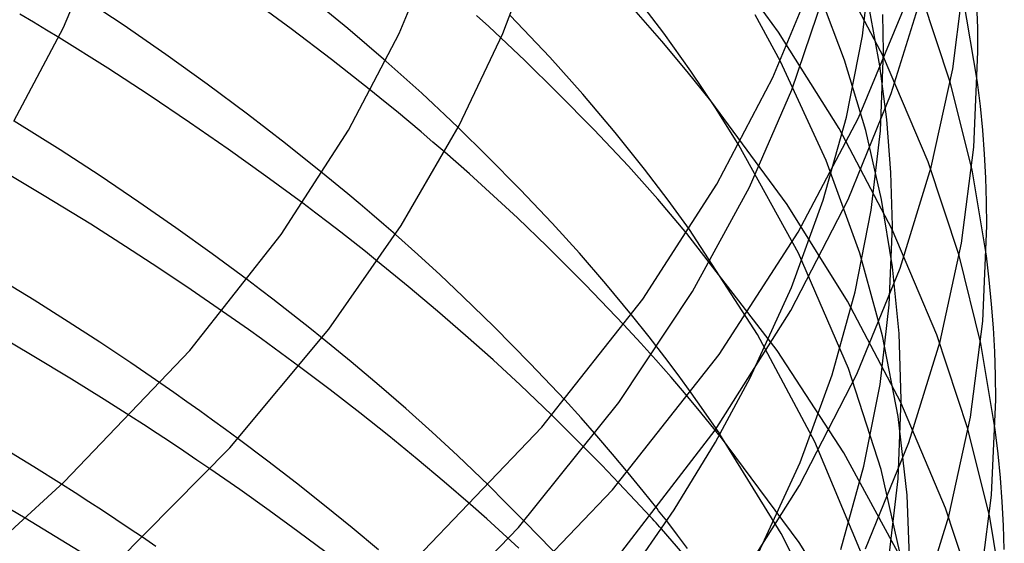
# Model space of a CAD drawing. Header units: millimetres. Extents: x -200 to 200, y -101 to 238.
# Tile 59 of 65: x 142 to 184, y 106 to 128. Entities that reach past the tile are written whole.
import ezdxf

# ---------------------------------------------------------------- set-up
doc = ezdxf.new("R2010")
doc.units = ezdxf.units.MM
doc.layers.add('HIDDEN', color=7, linetype='Continuous')
doc.layers.add('THICK', color=7, linetype='Continuous')

msp = doc.modelspace()

# ---------------------------------------------------------------- linework, layer by layer
at = {"layer": 'HIDDEN'}
for p, q in [((174.186, 127.715), (170.966, 132.104)), ((178.621, 126.673), (176.381, 130.943)), ((177.731, 127.552), (178.121, 130.904)), ((176.978, 126.521), (175.682, 129.959)), ((181.453, 125.6), (180.139, 129.56)), ((182.608, 125.595), (181.997, 129.23)), ((174.747, 125.268), (176.077, 129.194)), ((142.645, 128.13), (142.073, 128.474)), ((161.917, 127.946), (161.398, 128.419)), ((178.468, 126.29), (178.041, 128.605)), ((178.625, 126.879), (178.596, 128.458)), ((143.194, 127.798), (142.645, 128.13)), ((162.431, 127.471), (161.917, 127.946)), ((143.717, 127.479), (143.194, 127.798)), ((176.744, 123.629), (174.186, 127.715)), ((177.056, 124.108), (177.731, 127.552)), ((178.496, 123.535), (178.625, 126.879)), ((158.073, 126.028), (157.562, 126.479)), ((176.195, 122.281), (174.26, 126.474)), ((177.872, 123.542), (176.978, 126.521)), ((178.765, 124.017), (178.468, 126.29)), ((180.511, 122.226), (178.621, 126.673)), ((158.578, 125.575), (158.073, 126.028)), ((159.078, 125.122), (158.578, 125.575)), ((182.372, 121.881), (181.453, 125.6)), ((157.469, 124.801), (156.923, 125.243)), ((159.573, 124.667), (159.078, 125.122)), ((172.95, 121.153), (174.747, 125.268)), ((158.007, 124.36), (157.469, 124.801)), ((160.062, 124.211), (159.573, 124.667)), ((174.544, 120.409), (171.319, 124.806)), ((158.535, 123.922), (158.007, 124.36)), ((160.62, 123.677), (160.062, 124.211)), ((159.051, 123.488), (158.535, 123.922)), ((176.077, 120.591), (177.056, 124.108)), ((178.941, 121.765), (178.765, 124.017)), ((159.555, 123.059), (159.051, 123.488)), ((178.989, 119.349), (176.744, 123.629)), ((178.544, 120.626), (177.872, 123.542)), ((178.105, 120.175), (178.496, 123.535)), ((160.053, 122.63), (159.555, 123.059)), ((175.03, 118.347), (172.507, 122.933)), ((177.622, 118.348), (176.195, 122.281)), ((181.826, 118.258), (180.511, 122.226)), ((155.423, 121.306), (154.883, 121.748)), ((179, 119.518), (178.941, 121.765)), ((182.983, 118.239), (182.372, 121.881)), ((155.953, 120.867), (155.423, 121.306)), ((156.47, 120.432), (155.953, 120.867)), ((170.542, 116.729), (172.95, 121.153)), ((154.591, 120.054), (154.045, 120.466)), ((174.729, 116.899), (176.077, 120.591)), ((179.01, 117.772), (178.544, 120.626)), ((155.126, 119.646), (154.591, 120.054)), ((156.974, 120.003), (156.47, 120.432)), ((177.107, 116.315), (174.544, 120.409)), ((177.428, 116.723), (178.105, 120.175)), ((155.65, 119.24), (155.126, 119.646)), ((157.471, 119.574), (156.974, 120.003)), ((156.173, 118.831), (155.65, 119.24)), ((157.965, 119.143), (157.471, 119.574)), ((173.298, 114.906), (170.411, 119.353)), ((178.871, 116.166), (179, 119.518)), ((180.882, 114.893), (178.989, 119.349)), ((156.694, 118.42), (156.173, 118.831)), ((174.12, 114.237), (170.307, 119.188)), ((157.21, 118.006), (156.694, 118.42)), ((177.142, 113.473), (175.03, 118.347)), ((178.58, 114.858), (177.622, 118.348)), ((182.746, 114.532), (181.826, 118.258)), ((179.284, 114.955), (179.01, 117.772)), ((152.251, 116.808), (151.707, 117.22)), ((152.784, 116.401), (152.251, 116.808)), ((167.422, 112.028), (170.542, 116.729)), ((172.98, 113.073), (174.729, 116.899)), ((176.446, 113.196), (177.428, 116.723)), ((153.307, 115.995), (152.784, 116.401)), ((179.357, 112.025), (177.107, 116.315)), ((151.201, 115.505), (150.652, 115.889)), ((153.829, 115.586), (153.307, 115.995)), ((178.478, 112.797), (178.871, 116.166)), ((151.747, 115.117), (151.201, 115.505)), ((154.348, 115.174), (153.829, 115.586)), ((168.708, 114.808), (167.957, 115.747)), ((152.292, 114.727), (151.747, 115.117)), ((154.862, 114.761), (154.348, 115.174)), ((168.356, 114.546), (167.64, 115.316)), ((152.834, 114.335), (152.292, 114.727)), ((169.372, 113.954), (168.708, 114.808)), ((175.719, 110.361), (173.298, 114.906)), ((179.24, 111.442), (178.58, 114.858)), ((179.375, 112.156), (179.284, 114.955)), ((182.199, 110.917), (180.882, 114.893)), ((153.371, 113.941), (152.834, 114.335)), ((168.996, 113.834), (168.356, 114.546)), ((176.94, 109.904), (174.12, 114.237)), ((183.358, 110.883), (182.746, 114.532)), ((153.902, 113.548), (153.371, 113.941)), ((169.632, 113.105), (168.996, 113.834)), ((169.94, 113.196), (169.372, 113.954)), ((178.527, 109.197), (177.142, 113.473)), ((170.269, 112.357), (169.632, 113.105)), ((170.489, 112.442), (169.94, 113.196)), ((175.095, 109.496), (176.446, 113.196)), ((148.588, 112.452), (148.031, 112.839)), ((177.8, 109.337), (178.478, 112.797)), ((149.137, 112.065), (148.588, 112.452)), ((165.829, 111.377), (165.136, 112.138)), ((170.896, 111.605), (170.269, 112.357)), ((171.025, 111.683), (170.489, 112.442)), ((179.245, 108.796), (179.375, 112.156)), ((149.685, 111.675), (149.137, 112.065)), ((163.177, 106.737), (167.422, 112.028)), ((181.253, 107.559), (179.357, 112.025)), ((147.305, 111.096), (146.73, 111.468)), ((150.23, 111.282), (149.685, 111.675)), ((150.771, 110.888), (150.23, 111.282)), ((165.257, 110.83), (164.593, 111.489)), ((166.492, 110.621), (165.829, 111.377)), ((171.501, 110.864), (170.896, 111.605)), ((171.545, 110.927), (171.025, 111.683)), ((179.623, 108.104), (179.24, 111.442)), ((147.877, 110.721), (147.305, 111.096)), ((151.306, 110.494), (150.771, 110.888)), ((183.12, 107.183), (182.199, 110.917)), ((148.446, 110.346), (147.877, 110.721)), ((165.967, 110.116), (165.257, 110.83)), ((167.16, 109.84), (166.492, 110.621)), ((175.057, 106.098), (171.677, 110.646)), ((174.299, 106.485), (171.704, 110.693)), ((149.009, 109.969), (148.446, 110.346)), ((166.697, 109.372), (165.967, 110.116)), ((177.7, 105.633), (175.719, 110.361)), ((149.566, 109.593), (149.009, 109.969)), ((167.816, 109.053), (167.16, 109.84)), ((179.332, 105.511), (176.94, 109.904)), ((150.115, 109.219), (149.566, 109.593)), ((167.424, 108.62), (166.697, 109.372)), ((173.341, 105.66), (175.095, 109.496)), ((176.815, 105.802), (177.8, 109.337)), ((179.432, 105.185), (178.527, 109.197)), ((168.447, 108.28), (167.816, 109.053)), ((178.852, 105.42), (179.245, 108.796)), ((144.416, 108.201), (143.838, 108.57)), ((162.618, 107.813), (161.916, 108.511)), ((168.12, 107.885), (167.424, 108.62)), ((144.993, 107.828), (144.416, 108.201)), ((169.039, 107.539), (168.447, 108.28)), ((179.75, 104.795), (179.623, 108.104)), ((145.567, 107.454), (144.993, 107.828)), ((161.833, 107.101), (161.143, 107.711)), ((163.364, 107.06), (162.618, 107.813)), ((168.763, 107.191), (168.12, 107.885)), ((182.572, 103.576), (181.253, 107.559)), ((146.158, 104.777), (142.289, 107.137)), ((146.137, 107.077), (145.567, 107.454)), ((183.733, 103.526), (183.12, 107.183)), ((146.702, 106.7), (146.137, 107.077)), ((147.261, 106.324), (146.702, 106.7)), ((157.618, 100.988), (163.177, 106.737)), ((162.515, 106.487), (161.833, 107.101)), ((164.123, 106.282), (163.364, 107.06)), ((169.913, 106.408), (169.449, 107.015)), ((163.188, 105.871), (162.515, 106.487)), ((164.864, 105.508), (164.123, 106.282)), ((169.676, 106.164), (169.224, 106.678)), ((170.332, 105.845), (169.913, 106.408)), ((176.563, 102.015), (174.299, 106.485)), ((170.131, 105.638), (169.676, 106.164)), ((177.694, 101.927), (175.057, 106.098))]:
    msp.add_line(p, q, dxfattribs=at)
at = {"layer": 'THICK'}
for p, q in [((143.924, 127.914), (145.496, 131.674)), ((158.127, 127.648), (159.725, 131.5)), ((162.511, 127.659), (163.942, 131.446)), ((173.948, 125.794), (175.713, 130.044)), ((181.556, 126.159), (182.078, 130.21)), ((146.441, 128.015), (144.542, 129.281)), ((155.949, 127.865), (154.227, 129.285)), ((169.325, 127.669), (168.023, 129.377)), ((178.957, 125.114), (180.277, 129.374)), ((153.556, 127.856), (151.757, 129.177)), ((182.614, 127.889), (182.581, 128.898)), ((164.498, 126.657), (162.825, 128.415)), ((169.244, 127.328), (168.159, 128.575)), ((174.26, 126.474), (173.2, 128.446)), ((177.563, 124.081), (179.467, 128.664)), ((148.251, 126.764), (146.441, 128.015)), ((141.822, 123.936), (143.924, 127.914)), ((155.267, 126.553), (153.556, 127.856)), ((157.562, 126.479), (155.949, 127.865)), ((155.979, 123.555), (158.127, 127.648)), ((160.664, 123.761), (162.511, 127.659)), ((170.476, 126.053), (169.325, 127.669)), ((182.625, 126.879), (182.614, 127.889)), ((145.795, 126.181), (143.717, 127.479)), ((163.444, 126.51), (162.431, 127.471)), ((170.316, 126.047), (169.244, 127.328)), ((150.004, 125.507), (148.251, 126.764)), ((182.453, 122.842), (182.625, 126.879)), ((156.923, 125.243), (155.267, 126.553)), ((164.817, 125.154), (163.444, 126.51)), ((165.899, 125.085), (164.498, 126.657)), ((147.547, 125.041), (145.795, 126.181)), ((171.319, 124.806), (170.316, 126.047)), ((171.544, 124.463), (170.476, 126.053)), ((180.65, 121.991), (181.556, 126.159)), ((151.703, 124.244), (150.004, 125.507)), ((171.578, 121.279), (173.948, 125.794)), ((182.728, 124.575), (182.608, 125.595)), ((149.257, 123.893), (147.547, 125.041)), ((166.359, 123.584), (164.817, 125.154)), ((167.266, 123.458), (165.899, 125.085)), ((177.128, 120.631), (178.957, 125.114)), ((153.313, 123.004), (151.703, 124.244)), ((172.507, 122.933), (171.544, 124.463)), ((182.827, 123.559), (182.728, 124.575)), ((143.775, 122.725), (141.828, 123.946)), ((150.893, 122.759), (149.257, 123.893)), ((175.02, 119.241), (177.563, 124.081)), ((153.127, 119.138), (155.979, 123.555)), ((158.206, 119.52), (160.664, 123.761)), ((161.849, 122.466), (160.62, 123.677)), ((167.828, 122.032), (166.359, 123.584)), ((168.51, 121.909), (167.266, 123.458)), ((182.902, 122.549), (182.827, 123.559)), ((154.883, 121.748), (153.313, 123.004)), ((145.463, 121.624), (143.775, 122.725)), ((152.488, 121.616), (150.893, 122.759)), ((161.099, 121.711), (160.053, 122.63)), ((181.93, 118.784), (182.453, 122.842)), ((182.957, 121.538), (182.902, 122.549)), ((143.102, 120.787), (140.752, 122.186)), ((163.243, 121.052), (161.849, 122.466)), ((162.124, 120.787), (161.099, 121.711)), ((169.077, 120.636), (167.828, 122.032)), ((169.513, 120.595), (168.51, 121.909)), ((179.327, 117.723), (180.65, 121.991)), ((147.108, 120.517), (145.463, 121.624)), ((154.045, 120.466), (152.488, 121.616)), ((168.433, 116.409), (171.578, 121.279)), ((182.989, 120.528), (182.957, 121.538)), ((164.605, 119.626), (163.243, 121.052)), ((145.078, 119.576), (143.102, 120.787)), ((148.679, 119.426), (147.108, 120.517)), ((163.129, 119.856), (162.124, 120.787)), ((170.307, 119.188), (169.077, 120.636)), ((170.411, 119.353), (169.513, 120.595)), ((174.707, 115.93), (177.128, 120.631)), ((183, 119.518), (182.989, 120.528)), ((164.39, 118.636), (163.129, 119.856)), ((165.764, 118.348), (164.605, 119.626)), ((146.547, 118.641), (145.078, 119.576)), ((150.212, 118.325), (148.679, 119.426)), ((155.146, 115.131), (158.206, 119.52)), ((171.671, 114.06), (175.02, 119.241)), ((182.827, 115.473), (183, 119.518)), ((149.262, 114.227), (153.127, 119.138)), ((158.922, 118.291), (157.965, 119.143)), ((181.022, 114.608), (181.93, 118.784)), ((147.949, 117.725), (146.547, 118.641)), ((165.994, 117.026), (164.39, 118.636)), ((151.707, 117.22), (150.212, 118.325)), ((158.509, 116.946), (157.21, 118.006)), ((159.86, 117.434), (158.922, 118.291)), ((166.877, 117.053), (165.764, 118.348)), ((183.103, 117.218), (182.983, 118.239)), ((142.676, 116.359), (140.73, 117.547)), ((149.323, 116.803), (147.949, 117.725)), ((177.496, 113.233), (179.327, 117.723)), ((160.826, 116.525), (159.86, 117.434)), ((183.202, 116.201), (183.103, 117.218)), ((150.652, 115.889), (149.323, 116.803)), ((159.747, 115.905), (158.509, 116.946)), ((167.64, 115.316), (165.994, 117.026)), ((167.957, 115.747), (166.877, 117.053)), ((144.122, 115.446), (142.676, 116.359)), ((162.145, 115.228), (160.826, 116.525)), ((164.17, 110.994), (168.433, 116.409)), ((160.939, 114.873), (159.747, 115.905)), ((171.501, 110.863), (174.707, 115.93)), ((183.277, 115.19), (183.202, 116.201)), ((145.454, 114.579), (144.122, 115.446)), ((182.304, 111.408), (182.827, 115.473)), ((142.589, 114.027), (140.767, 115.105)), ((150.957, 110.111), (155.146, 115.131)), ((163.667, 113.683), (162.145, 115.228)), ((183.332, 114.179), (183.277, 115.19)), ((156.098, 113.749), (154.862, 114.761)), ((162.105, 113.832), (160.939, 114.873)), ((143.939, 108.668), (149.262, 114.227)), ((146.762, 113.706), (145.454, 114.579)), ((179.698, 110.333), (181.022, 114.608)), ((144.255, 113.021), (142.589, 114.027)), ((163.245, 112.784), (162.105, 113.832)), ((167.162, 108.339), (171.671, 114.06)), ((183.364, 113.168), (183.332, 114.179)), ((148.031, 112.839), (146.762, 113.706)), ((155.204, 112.568), (153.902, 113.548)), ((157.273, 112.758), (156.098, 113.749)), ((165.136, 112.138), (163.667, 113.683)), ((145.638, 112.164), (144.255, 113.021)), ((171.509, 110.351), (172.98, 113.073)), ((175.071, 108.523), (177.496, 113.233)), ((183.375, 112.157), (183.364, 113.168)), ((156.454, 111.599), (155.204, 112.568)), ((158.407, 111.772), (157.273, 112.758)), ((164.593, 111.489), (163.245, 112.784)), ((146.73, 111.468), (145.638, 112.164)), ((183.202, 108.105), (183.375, 112.157)), ((159.516, 110.78), (158.407, 111.772)), ((157.688, 110.616), (156.454, 111.599)), ((181.395, 107.225), (182.304, 111.408)), ((158.314, 104.879), (164.17, 110.994)), ((167.261, 105.356), (171.501, 110.863)), ((171.531, 110.827), (171.501, 110.864)), ((171.572, 110.888), (171.545, 110.927)), ((171.598, 110.849), (171.572, 110.888)), ((183.479, 109.86), (183.358, 110.883)), ((152.57, 109.546), (151.306, 110.494)), ((158.888, 109.633), (157.688, 110.616)), ((160.599, 109.781), (159.516, 110.78)), ((171.56, 110.791), (171.531, 110.827)), ((171.59, 110.754), (171.56, 110.791)), ((171.619, 110.718), (171.59, 110.754)), ((171.625, 110.81), (171.598, 110.849)), ((171.648, 110.682), (171.619, 110.718)), ((171.651, 110.771), (171.625, 110.81)), ((171.677, 110.646), (171.648, 110.682)), ((171.678, 110.732), (171.651, 110.771)), ((171.704, 110.693), (171.678, 110.732)), ((142.663, 109.304), (141.199, 110.197)), ((146.188, 105.287), (150.957, 110.111)), ((169.76, 107.489), (171.509, 110.351)), ((177.864, 105.834), (179.698, 110.333)), ((160.036, 108.668), (158.888, 109.633)), ((161.916, 108.511), (160.599, 109.781)), ((183.577, 108.843), (183.479, 109.86)), ((143.838, 108.57), (142.663, 109.304)), ((151.38, 108.341), (150.115, 109.219)), ((153.779, 108.613), (152.57, 109.546)), ((183.652, 107.831), (183.577, 108.843)), ((141.675, 106.589), (143.939, 108.668)), ((154.969, 107.669), (153.779, 108.613)), ((161.143, 107.711), (160.036, 108.668)), ((171.86, 103.448), (175.071, 108.523)), ((142.289, 107.137), (140.699, 108.071)), ((152.619, 107.459), (151.38, 108.341)), ((161.046, 101.957), (167.162, 108.339)), ((182.677, 104.033), (183.202, 108.105)), ((156.131, 106.723), (154.969, 107.669)), ((169.109, 107.449), (169.039, 107.539)), ((183.707, 106.819), (183.652, 107.831)), ((153.841, 106.568), (152.619, 107.459)), ((167.724, 104.534), (169.76, 107.489)), ((168.842, 107.103), (168.763, 107.191)), ((169.179, 107.36), (169.109, 107.449)), ((169.248, 107.273), (169.179, 107.36)), ((169.316, 107.186), (169.248, 107.273)), ((169.383, 107.1), (169.316, 107.186)), ((180.068, 102.942), (181.395, 107.225)), ((157.244, 105.792), (156.131, 106.723)), ((168.921, 107.017), (168.842, 107.103)), ((168.997, 106.932), (168.921, 107.017)), ((169.073, 106.848), (168.997, 106.932)), ((169.148, 106.763), (169.073, 106.848)), ((169.224, 106.678), (169.148, 106.763)), ((169.449, 107.015), (169.383, 107.1)), ((183.739, 105.807), (183.707, 106.819)), ((147.825, 105.939), (147.261, 106.324)), ((155.031, 105.679), (153.841, 106.568))]:
    msp.add_line(p, q, dxfattribs=at)

doc.saveas('drawing.dxf')
